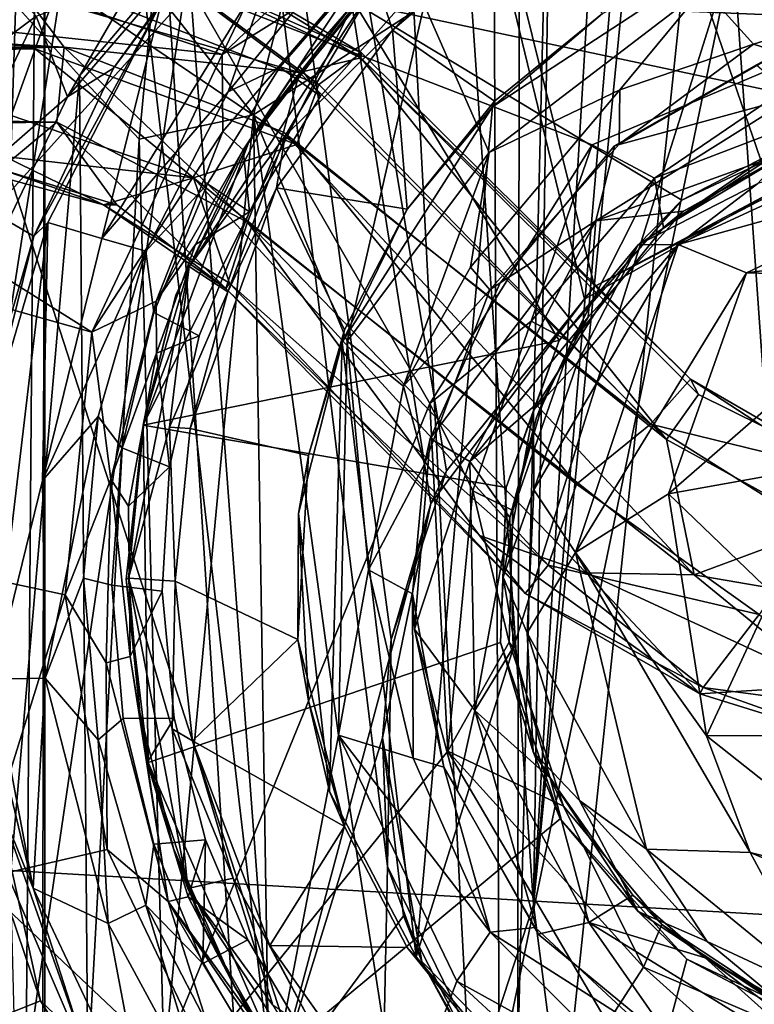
# Model space of a CAD drawing. Header units: millimetres. Extents: x -320 to 320, y -487 to 330.
# Tile 81 of 188: x -28 to -6, y -13 to 17. Entities that reach past the tile are written whole.
import ezdxf

# ---------------------------------------------------------------- set-up
doc = ezdxf.new("R2010")
doc.units = ezdxf.units.MM
doc.layers.add('Layer 01', color=7, linetype='Continuous', true_color=0x000000)

msp = doc.modelspace()

# ---------------------------------------------------------------- linework, layer by layer
at = {"layer": 'Layer 01'}
for points in [[(-11.093, 180.784, 339.183), (3.115, 193.926, 339.134), (-0.033, -10.322, 339.151)], [(-25.341, 193.342, 339.402), (-15.499, 91.25, 339.246), (-31.073, -8.514, 339.553), (-42.729, 192.817, 339.89)], [(-14.948, 188.702, 322.233), (-13.923, -33.21, 322.231), (-23.871, 156.84, 322.37)], [(-14.948, 188.702, 322.233), (-10.471, 108.348, 322.189), (-13.923, -33.21, 322.231)], [(-29.613, -212.219, 327.52), (-26.46, 186.654, 327.429), (-13.145, 186.984, 327.205), (-13.735, -188.885, 327.217)], [(-12.987, -9.681, 339.21), (-9.924, 186.98, 339.175), (-26.479, 186.662, 339.432)], [(-13.145, 186.984, 327.205), (-2.617, 111.663, 327.148), (-0.08, -210.667, 327.141), (-13.735, -188.885, 327.217)], [(-2.01, 173.097, 339.147), (-9.924, 186.98, 339.175), (-12.987, -9.681, 339.21)], [(-26.46, 186.654, 327.429), (-29.613, -212.219, 327.52), (-32.635, 158.664, 327.586)], [(-30.032, -61.657, 339.526), (-12.987, -9.681, 339.21), (-26.479, 186.662, 339.432), (-32.628, 161.449, 339.591)], [(-0.033, -10.322, 339.151), (-15.499, 91.25, 339.246), (-11.093, 180.784, 339.183)], [(-28.312, -16.423, 389.499), (-14.127, 80, 389.233), (-15.662, 178.677, 389.233), (-33.309, 178.038, 389.619)], [(0, -18.999, 389.146), (1.632, 178.654, 389.134), (-14.127, 80, 389.233)], [(-12.987, -9.681, 339.21), (-2.598, 112.412, 339.147), (-2.01, 173.097, 339.147)], [(-32.389, 145.209, 322.576), (-23.871, 156.84, 322.37), (-28.516, 11.908, 322.48)], [(-13.923, -33.21, 322.231), (-28.516, 11.908, 322.48), (-23.871, 156.84, 322.37)], [(-1.267, 109.573, 339.144), (-2.598, 112.412, 339.147), (-12.987, -9.681, 339.21)], [(0.065, -109.94, 339.147), (-1.267, 109.573, 339.144), (-12.987, -9.681, 339.21)], [(-0.963, 89.634, 322.136), (-13.923, -33.21, 322.231), (-10.471, 108.348, 322.189)], [(-0.033, -10.322, 339.151), (-31.073, -8.514, 339.553), (-15.499, 91.25, 339.246)], [(-0.06, -30.848, 322.151), (-13.923, -33.21, 322.231), (-0.963, 89.634, 322.136)], [(-28.312, -16.423, 389.499), (0, -18.999, 389.146), (-14.127, 80, 389.233)], [(-30.673, -101.99, 314.378), (-30.391, 73.994, 314.316), (-27.421, 73.997, 313.997), (-27.686, -101.986, 313.998)], [(-18.515, -65.979, 313.999), (-27.686, -101.986, 313.998), (-27.421, 73.997, 313.997)], [(-27.409, 73.999, 316.499), (-27.49, 42.549, 316.499), (-20.709, -15.234, 316.499)], [(28.166, 73.996, 313.998), (-5.025, 11.841, 314), (-11.176, 8.651, 313.999), (-27.421, 73.997, 313.997)], [(-15.571, 3.186, 313.999), (-27.421, 73.997, 313.997), (-11.176, 8.651, 313.999)], [(-18.515, -65.979, 313.999), (-27.421, 73.997, 313.997), (-17.319, -8.551, 313.999)], [(-27.421, 73.997, 313.997), (-17.208, -1.816, 313.999), (-17.319, -8.551, 313.999)], [(-17.208, -1.816, 313.999), (-27.421, 73.997, 313.997), (-15.571, 3.186, 313.999)], [(-16.037, 2.21, 316.495), (-11.472, 8.272, 316.496), (-27.409, 73.999, 316.499)], [(-27.409, 73.999, 316.499), (-20.709, -15.234, 316.499), (-16.037, 2.21, 316.495)], [(-11.472, 8.272, 316.496), (-5.923, 11.444, 316.495), (-27.409, 73.999, 316.499)], [(5.024, 11.841, 316.499), (27.62, 73.999, 316.498), (-27.409, 73.999, 316.499)], [(0, 12.5, 316.499), (5.024, 11.841, 316.499), (-27.409, 73.999, 316.499)], [(0, 12.5, 316.499), (-27.409, 73.999, 316.499), (-5.923, 11.444, 316.495)], [(-27.493, -102.001, 316.496), (-27.49, 42.549, 316.499), (-30.795, 33.988, 317.004)], [(-20.709, -15.234, 316.499), (-27.49, 42.549, 316.499), (-27.493, -102.001, 316.496)], [(-30.795, 33.988, 317.004), (-30.218, -101.965, 316.841), (-27.493, -102.001, 316.496)], [(-41.66, 22.026, 151.414), (-22.227, 15.526, 154.266), (-17.577, 25.242, 153.529), (-29.342, 27.384, 151.747)], [(-34.47, 4.876, 278), (-23.125, 17.441, 277.999), (-34.301, 26.477, 277.998)], [(-22.227, 15.526, 154.266), (-15.577, 21.885, 154.217), (-17.577, 25.242, 153.529)], [(-18.31, 17.07, 249.453), (-3.014, 13.823, 249.499), (3.561, 24.767, 249.468)], [(-22.227, 15.526, 154.266), (-41.66, 22.026, 151.414), (-42.642, 17.711, 151.765)], [(-17.932, 18.209, 153.909), (-15.577, 21.885, 154.217), (-22.227, 15.526, 154.266)], [(-26.813, 14.274, 99.859), (-21.366, 20.622, 96.181), (-25.451, 15.119, 96.192)], [(-21.366, 20.622, 96.181), (-26.813, 14.274, 99.859), (-24.779, 17.788, 100.312)], [(-25.451, 15.119, 96.192), (-21.366, 20.622, 96.181), (-24.021, 17.087, 95.039)], [(-13.383, 20.162, 113.453), (-17.173, 16.244, 92.587), (-17.633, 17.69, 148.643)], [(-13.611, 19.29, 92.522), (-17.173, 16.244, 92.587), (-13.383, 20.162, 113.453)], [(-13.611, 19.29, 92.522), (-10.944, 16.74, 84.499), (-14.142, 14.142, 84.499), (-17.173, 16.244, 92.587)], [(-24.348, 19.261, 293.517), (-24.421, 18.345, 295.921), (-18.115, 15.425, 294.982)], [(-24.412, 18.386, 291.121), (-24.348, 19.261, 293.517), (-18.088, 15.577, 292.216)], [(-18.088, 15.577, 292.216), (-24.348, 19.261, 293.517), (-18.115, 15.425, 294.982)], [(-33.04, 12.731, 104.468), (-29.81, 18.968, 104.425), (-27.747, 16.658, 102.61)], [(-20.612, 18.533, 94.339), (-25.795, 10.073, 94.381), (-24.021, 17.087, 95.039)], [(-22.048, 14.414, 95.446), (-25.795, 10.073, 94.381), (-20.612, 18.533, 94.339)], [(-18.626, 18.626, 95.446), (-22.048, 14.414, 95.446), (-20.612, 18.533, 94.339)], [(-22.048, 14.414, 95.446), (-18.626, 18.626, 95.446), (-17.908, 18.154, 111.499), (-20.51, 15.152, 111.499)], [(-14.204, 13.972, 64.589), (-7.063, 18.646, 64.509), (-16.468, -11.221, 64.512)], [(-7.063, 18.646, 64.509), (-13.904, -14.273, 64.529), (-16.468, -11.221, 64.512)], [(-10.944, 16.74, 65.499), (-7.063, 18.646, 64.509), (-14.204, 13.972, 64.589)], [(-13.904, -14.273, 64.529), (-7.063, 18.646, 64.509), (-4.434, -18.578, 64.499)], [(-7.063, 18.646, 64.509), (17.695, 7.31, 64.47), (14.305, -13.855, 64.516), (-4.434, -18.578, 64.499)], [(-7.063, 18.646, 64.509), (7.287, 18.574, 64.659), (17.695, 7.31, 64.47)], [(-86.957, 18.149, 297.001), (-90.627, 16.04, 297.5), (-26.91, 15.741, 297.551)], [(-86.957, 18.149, 297.001), (-26.91, 15.741, 297.551), (-57.18, 17.514, 297.202)], [(-26.458, 14.888, 269.387), (-29.253, -17.361, 274.215), (-29.408, 18.166, 274.469)], [(-26.458, 14.888, 269.387), (-29.408, 18.166, 274.469), (-24.267, 17.479, 267.272)], [(-24.421, 18.345, 295.921), (-28.153, 17.372, 297.307), (-19.933, 14.994, 296.819)], [(-27.06, 17.632, 289.835), (-24.412, 18.386, 291.121), (-19.353, 14.634, 290.28)], [(-24.421, 18.345, 295.921), (-19.933, 14.994, 296.819), (-18.115, 15.425, 294.982)], [(-24.412, 18.386, 291.121), (-18.088, 15.577, 292.216), (-19.353, 14.634, 290.28)], [(-22.227, 15.526, 154.266), (-22.21, 13.238, 154.059), (-17.932, 18.209, 153.909)], [(-22.21, 13.238, 154.059), (-21.607, 12.699, 152.939), (-17.932, 18.209, 153.909)], [(-17.636, 17.839, 152.808), (-17.932, 18.209, 153.909), (-21.607, 12.699, 152.939)], [(-19.304, 14.291, 111.501), (-20.51, 15.152, 111.499), (-17.908, 18.154, 111.499), (-16.592, 17.36, 111.501)], [(-21.607, 12.699, 152.939), (-19.932, 15.174, 152.734), (-17.636, 17.839, 152.808)], [(-19.304, 14.291, 111.501), (-16.592, 17.36, 111.501), (-17.636, 17.839, 152.808), (-19.932, 15.174, 152.734)], [(-0.173, 17.811, 263.968), (-6.467, 15.827, 263.286), (-7.942, 17.479, 264.494)], [(-5.686, 15.584, 261.896), (-6.467, 15.827, 263.286), (-0.173, 17.811, 263.968)], [(-27.06, 17.632, 289.835), (-27.773, 15.694, 289.451), (-89.416, 16.565, 289.539)], [(-57.18, 17.514, 297.202), (-26.91, 15.741, 297.551), (-28.153, 17.372, 297.307)], [(-50.498, 14.162, 150.958), (-26.087, 7.291, 154.275), (-42.642, 17.711, 151.765)], [(-22.227, 15.526, 154.266), (-42.642, 17.711, 151.765), (-26.087, 7.291, 154.275)], [(-27.773, 15.694, 289.451), (-27.06, 17.632, 289.835), (-20.009, 12.858, 289.502)], [(-27.747, 16.658, 102.61), (-24.779, 17.788, 100.312), (-26.813, 14.274, 99.859)], [(-27.06, 17.632, 289.835), (-19.353, 14.634, 290.28), (-20.009, 12.858, 289.502)], [(-24.267, 17.479, 267.272), (-20.25, 17.753, 265.09), (-21.294, 13.74, 265.004)], [(-23.207, 9.241, 148.916), (-20.756, 13.902, 174.62), (-17.633, 17.69, 148.643)], [(-23.207, 9.241, 148.916), (-17.633, 17.69, 148.643), (-20.354, 13.114, 114.285)], [(-21.294, 13.74, 265.004), (-20.25, 17.753, 265.09), (-16.237, 16.992, 264.47)], [(-17.633, 17.69, 148.643), (-20.756, 13.902, 174.62), (-18.31, 17.07, 249.453)], [(-20.354, 13.114, 114.285), (-17.633, 17.69, 148.643), (-17.173, 16.244, 92.587)], [(-25.092, -16.943, 277.998), (-16.064, 5.178, 277.999), (-23.125, 17.441, 277.999), (-34.47, 4.876, 278)], [(-28.153, 17.372, 297.307), (-26.91, 15.741, 297.551), (-19.933, 14.994, 296.819)], [(-24.687, 13.017, 267.106), (-26.458, 14.888, 269.387), (-24.267, 17.479, 267.272)], [(-21.294, 13.74, 265.004), (-24.687, 13.017, 267.106), (-24.267, 17.479, 267.272)], [(23.157, 16.987, 277.999), (-23.125, 17.441, 277.999), (-2.495, 16.547, 278)], [(-11.249, 12.849, 277.999), (-2.495, 16.547, 278), (-23.125, 17.441, 277.999)], [(-23.125, 17.441, 277.999), (-16.064, 5.178, 277.999), (-11.249, 12.849, 277.999)], [(-16.237, 16.992, 264.47), (-7.942, 17.479, 264.494), (-14.306, 12.619, 264.495)], [(-10.425, 14.478, 264.04), (-14.306, 12.619, 264.495), (-7.942, 17.479, 264.494)], [(-7.942, 17.479, 264.494), (-6.467, 15.827, 263.286), (-10.425, 14.478, 264.04)], [(-24.021, 17.087, 95.039), (-27.394, 10.546, 95.07), (-27.808, 10.14, 96.128)], [(-24.021, 17.087, 95.039), (-27.808, 10.14, 96.128), (-25.451, 15.119, 96.192)], [(-25.795, 10.073, 94.381), (-27.394, 10.546, 95.07), (-24.021, 17.087, 95.039)], [(-12.223, 7.044, 249.502), (-18.31, 17.07, 249.453), (-24.564, 4.54, 249.444)], [(-24.564, 4.54, 249.444), (-18.31, 17.07, 249.453), (-21.413, 12.986, 248.418)], [(-20.756, 13.902, 174.62), (-21.413, 12.986, 248.418), (-18.31, 17.07, 249.453)], [(-18.521, 7.024, 264.522), (-21.294, 13.74, 265.004), (-16.237, 16.992, 264.47)], [(-16.237, 16.992, 264.47), (-14.306, 12.619, 264.495), (-18.521, 7.024, 264.522)], [(-8.591, 11.207, 249.503), (-18.31, 17.07, 249.453), (-12.223, 7.044, 249.502)], [(-3.014, 13.823, 249.499), (-18.31, 17.07, 249.453), (-8.591, 11.207, 249.503)], [(-33.04, 12.731, 104.468), (-27.747, 16.658, 102.61), (-30.372, 11.169, 102.695)], [(-30.372, 11.169, 102.695), (-27.747, 16.658, 102.61), (-26.813, 14.274, 99.859)], [(-14.142, 14.142, 84.499), (-10.944, 16.74, 65.499), (-14.204, 13.972, 64.589)], [(-14.142, 14.142, 84.499), (-10.944, 16.74, 84.499), (-10.944, 16.74, 65.499)], [(-89.542, 14.608, 289.715), (-89.416, 16.565, 289.539), (-27.773, 15.694, 289.451)], [(-9.4, 11.859, 277.609), (-2.495, 16.547, 278), (-11.249, 12.849, 277.999)], [(-3.946, 13.943, 276.915), (-2.495, 16.547, 278), (-9.4, 11.859, 277.609)], [(-17.173, 16.244, 92.587), (-16.74, 10.944, 84.499), (-20.618, 11.576, 92.561)], [(-20.354, 13.114, 114.285), (-17.173, 16.244, 92.587), (-20.618, 11.576, 92.561)], [(-16.74, 10.944, 84.499), (-17.173, 16.244, 92.587), (-14.142, 14.142, 84.499)], [(-90.627, 16.04, 297.5), (-90.872, 14.658, 297.234), (-26.91, 15.741, 297.551)], [(-10.444, 12.868, 262.295), (-6.467, 15.827, 263.286), (-5.686, 15.584, 261.896)], [(-10.444, 12.868, 262.295), (-10.425, 14.478, 264.04), (-6.467, 15.827, 263.286)], [(-90.872, 14.658, 297.234), (-27.13, 13.517, 296.783), (-26.91, 15.741, 297.551)], [(-89.542, 14.608, 289.715), (-27.773, 15.694, 289.451), (-28.483, 13.711, 290.167)], [(-28.483, 13.711, 290.167), (-27.773, 15.694, 289.451), (-23.071, 11.866, 289.981)], [(-23.071, 11.866, 289.981), (-27.773, 15.694, 289.451), (-20.009, 12.858, 289.502)], [(-26.91, 15.741, 297.551), (-27.13, 13.517, 296.783), (-21.474, 10.551, 297.069)], [(-26.91, 15.741, 297.551), (-21.474, 10.551, 297.069), (-20.408, 13.217, 297.476)], [(-19.933, 14.994, 296.819), (-26.91, 15.741, 297.551), (-20.408, 13.217, 297.476)], [(-26.087, 7.291, 154.275), (-22.21, 13.238, 154.059), (-22.227, 15.526, 154.266)], [(-9.518, 4.569, 289.988), (-19.353, 14.634, 290.28), (-18.088, 15.577, 292.216), (-8.327, 5.9, 292.408)], [(-18.115, 15.425, 294.982), (-8.327, 5.9, 292.408), (-18.088, 15.577, 292.216)], [(-5.686, 15.584, 261.896), (-6.369, 15.221, 255.499), (-10.582, 12.814, 255.541), (-10.444, 12.868, 262.295)], [(-18.115, 15.425, 294.982), (-19.933, 14.994, 296.819), (-9.041, 4.114, 296.989)], [(-18.115, 15.425, 294.982), (-9.041, 4.114, 296.989), (-8.096, 5.443, 294.977)], [(-18.115, 15.425, 294.982), (-8.096, 5.443, 294.977), (-8.327, 5.9, 292.408)], [(-10.582, 12.814, 255.541), (-6.369, 15.221, 255.499), (-5.286, 14.26, 254.344)], [(-26.458, 14.888, 269.387), (-26.206, -14.659, 268.941), (-29.253, -17.361, 274.215)], [(-28.576, 10.581, 100.125), (-26.813, 14.274, 99.859), (-25.451, 15.119, 96.192), (-27.808, 10.14, 96.128)], [(-24.687, 13.017, 267.106), (-26.206, -14.659, 268.941), (-26.458, 14.888, 269.387)], [(-22.662, 11.691, 111.499), (-24.492, 9.696, 95.446), (-22.048, 14.414, 95.446), (-20.51, 15.152, 111.499)], [(-20.51, 15.152, 111.499), (-19.304, 14.291, 111.501), (-21.41, 10.859, 111.5), (-22.662, 11.691, 111.499)], [(-21.607, 12.699, 152.939), (-21.41, 10.859, 111.5), (-19.304, 14.291, 111.501), (-19.932, 15.174, 152.734)], [(-19.933, 14.994, 296.819), (-20.408, 13.217, 297.476), (-9.041, 4.114, 296.989)], [(-90.872, 14.658, 297.234), (-57.464, 13.194, 296.335), (-27.13, 13.517, 296.783)], [(-20.009, 12.858, 289.502), (-19.353, 14.634, 290.28), (-9.518, 4.569, 289.988)], [(-22.048, 14.414, 95.446), (-24.492, 9.696, 95.446), (-25.795, 10.073, 94.381)], [(-14.284, 8.545, 262.223), (-14.861, 9.22, 263.603), (-10.425, 14.478, 264.04), (-10.444, 12.868, 262.295)], [(-10.425, 14.478, 264.04), (-14.861, 9.22, 263.603), (-14.306, 12.619, 264.495)], [(-26.881, -0.494, 154.249), (-26.087, 7.291, 154.275), (-50.498, 14.162, 150.958), (-39.368, 2.172, 152.397)], [(-30.372, 11.169, 102.695), (-26.813, 14.274, 99.859), (-28.576, 10.581, 100.125)], [(-14.204, 13.972, 64.589), (-16.74, 10.944, 65.499), (-16.74, 10.944, 84.499), (-14.142, 14.142, 84.499)], [(-10.582, 12.814, 255.541), (-5.286, 14.26, 254.344), (-11.138, 10.593, 254.297)], [(-11.138, 10.593, 254.297), (-5.286, 14.26, 254.344), (-4.994, 12.811, 255.499)], [(-24.687, 13.017, 267.106), (-21.294, 13.74, 265.004), (-23.942, -14.408, 266.449)], [(-20.832, -15.408, 264.959), (-23.942, -14.408, 266.449), (-21.294, 13.74, 265.004)], [(-21.413, 12.986, 248.418), (-20.756, 13.902, 174.62), (-23.207, 9.241, 148.916), (-23.599, 8.388, 248.481)], [(-18.773, -4.651, 264.527), (-20.832, -15.408, 264.959), (-21.294, 13.74, 265.004)], [(-18.521, 7.024, 264.522), (-18.773, -4.651, 264.527), (-21.294, 13.74, 265.004)], [(-16.74, 10.944, 65.499), (-14.204, 13.972, 64.589), (-18.666, 7, 64.636)], [(-18.666, 7, 64.636), (-14.204, 13.972, 64.589), (-16.468, -11.221, 64.512)], [(-3.946, 13.943, 276.915), (-9.4, 11.859, 277.609), (-9.136, 10.394, 275.739)], [(-3.946, 13.943, 276.915), (-9.136, 10.394, 275.739), (-5.298, 12.686, 275.264)], [(-5.145, 12.997, 273.509), (-3.014, 13.823, 249.499), (-8.591, 11.207, 249.503)], [(-57.464, 13.194, 296.335), (-28.804, 12.127, 294.696), (-27.13, 13.517, 296.783)], [(-27.13, 13.517, 296.783), (-28.804, 12.127, 294.696), (-25.346, 11.07, 294.94)], [(-28.683, 12.497, 291.523), (-28.483, 13.711, 290.167), (-23.071, 11.866, 289.981)], [(-27.13, 13.517, 296.783), (-25.346, 11.07, 294.94), (-22.117, 8.583, 294.691)], [(-27.13, 13.517, 296.783), (-22.117, 8.583, 294.691), (-21.474, 10.551, 297.069)], [(-24.181, 8.213, 153.848), (-22.21, 13.238, 154.059), (-26.087, 7.291, 154.275)], [(-24.181, 8.213, 153.848), (-21.607, 12.699, 152.939), (-22.21, 13.238, 154.059)], [(-20.408, 13.217, 297.476), (-21.474, 10.551, 297.069), (-8.223, 0.1, 297.52)], [(-20.408, 13.217, 297.476), (-8.223, 0.1, 297.52), (-9.041, 4.114, 296.989)], [(-1.442, 13.238, 304.801), (-8.696, 9.894, 305.767), (0.518, 12.45, 306.237)], [(-8.696, 9.894, 305.767), (-1.442, 13.238, 304.801), (-6.337, 11.703, 304.306)], [(-23.942, -14.408, 266.449), (-26.206, -14.659, 268.941), (-24.687, 13.017, 267.106)], [(-24.564, 4.54, 249.444), (-21.413, 12.986, 248.418), (-23.599, 8.388, 248.481)], [(-23.207, 9.241, 148.916), (-20.354, 13.114, 114.285), (-22.057, 8.49, 92.957)], [(-23.071, 11.866, 289.981), (-20.009, 12.858, 289.502), (-11.716, 2.786, 289.5)], [(-20.354, 13.114, 114.285), (-20.618, 11.576, 92.561), (-22.057, 8.49, 92.957)], [(-20.009, 12.858, 289.502), (-9.518, 4.569, 289.988), (-11.716, 2.786, 289.5)], [(-13.056, 7.621, 277.596), (-11.249, 12.849, 277.999), (-16.064, 5.178, 277.999)], [(-10.582, 12.814, 255.541), (-13.982, 8.76, 255.499), (-14.284, 8.545, 262.223), (-10.444, 12.868, 262.295)], [(-13.056, 7.621, 277.596), (-9.4, 11.859, 277.609), (-11.249, 12.849, 277.999)], [(-9.884, 9.884, 273.509), (-5.145, 12.997, 273.509), (-8.591, 11.207, 249.503)], [(-5.145, 12.997, 273.509), (-9.884, 9.884, 273.509), (-6.337, 11.703, 304.306)], [(-24.181, 8.213, 153.848), (-23.019, 9.889, 152.916), (-21.607, 12.699, 152.939)], [(-21.607, 12.699, 152.939), (-23.019, 9.889, 152.916), (-21.41, 10.859, 111.5)], [(-14.306, 12.619, 264.495), (-16.85, 5.695, 264.029), (-18.521, 7.024, 264.522)], [(-14.306, 12.619, 264.495), (-14.861, 9.22, 263.603), (-16.85, 5.695, 264.029)], [(-11.138, 10.593, 254.297), (-13.982, 8.76, 255.499), (-10.582, 12.814, 255.541)], [(-11.138, 10.593, 254.297), (-4.994, 12.811, 255.499), (-8.539, 10.876, 255.431)], [(-5.298, 12.686, 275.264), (-9.136, 10.394, 275.739), (-8.539, 10.876, 255.431)], [(-5.298, 12.686, 275.264), (-8.539, 10.876, 255.431), (-4.994, 12.811, 255.499)], [(-29.091, 11.969, 293.248), (-28.683, 12.497, 291.523), (-25.742, 11.069, 292.372)], [(-28.683, 12.497, 291.523), (-23.071, 11.866, 289.981), (-25.742, 11.069, 292.372)], [(0.518, 12.45, 306.237), (-8.696, 9.894, 305.767), (-6.669, 9.05, 306.525)], [(-6.669, 9.05, 306.525), (2.856, 10.282, 306.576), (0.518, 12.45, 306.237)], [(-25.742, 11.069, 292.372), (-28.804, 12.127, 294.696), (-29.091, 11.969, 293.248)], [(-25.742, 11.069, 292.372), (-25.346, 11.07, 294.94), (-28.804, 12.127, 294.696)], [(-13.923, -33.21, 322.231), (-29.699, -151.753, 322.496), (-28.516, 11.908, 322.48)], [(-25.742, 11.069, 292.372), (-23.071, 11.866, 289.981), (-22.008, 8.748, 291.929)], [(-24.492, 9.696, 95.446), (-22.662, 11.691, 111.499), (-24.252, 7.88, 111.499)], [(-22.912, 7.186, 111.501), (-24.252, 7.88, 111.499), (-22.662, 11.691, 111.499), (-21.41, 10.859, 111.5)], [(-23.071, 11.866, 289.981), (-11.716, 2.786, 289.5), (-12.556, 0.385, 290.695)], [(-22.008, 8.748, 291.929), (-23.071, 11.866, 289.981), (-12.556, 0.385, 290.695)], [(-9.4, 11.859, 277.609), (-13.056, 7.621, 277.596), (-11.866, 6.989, 275.834)], [(-9.4, 11.859, 277.609), (-11.866, 6.989, 275.834), (-9.136, 10.394, 275.739)], [(-5.923, 11.444, 316.495), (-11.176, 8.651, 313.999), (-5.025, 11.841, 314)], [(-9.884, 9.884, 273.509), (-8.696, 9.894, 305.767), (-6.337, 11.703, 304.306)], [(-23.177, 4.44, 92.376), (-20.618, 11.576, 92.561), (-18.596, 7.362, 84.499), (-19.666, 3.639, 84.499)], [(-20.618, 11.576, 92.561), (-23.177, 4.44, 92.376), (-22.057, 8.49, 92.957)], [(-16.74, 10.944, 84.499), (-18.596, 7.362, 84.499), (-20.618, 11.576, 92.561)], [(-5.923, 11.444, 316.495), (-11.472, 8.272, 316.496), (-11.176, 8.651, 313.999)], [(-12.223, 7.044, 249.502), (-9.884, 9.884, 273.509), (-8.591, 11.207, 249.503)], [(-25.346, 11.07, 294.94), (-25.742, 11.069, 292.372), (-22.117, 8.583, 294.691)], [(-22.117, 8.583, 294.691), (-25.742, 11.069, 292.372), (-22.008, 8.748, 291.929)], [(-22.912, 7.186, 111.501), (-21.41, 10.859, 111.5), (-23.019, 9.889, 152.916), (-24.173, 6.671, 152.876)], [(-18.596, 7.362, 84.499), (-16.74, 10.944, 65.499), (-18.666, 7, 64.636)], [(-18.596, 7.362, 84.499), (-16.74, 10.944, 84.499), (-16.74, 10.944, 65.499)], [(-11.366, 7.738, 255.499), (-8.539, 10.876, 255.431), (-9.136, 10.394, 275.739), (-11.866, 6.989, 275.834)], [(-11.138, 10.593, 254.297), (-8.539, 10.876, 255.431), (-11.366, 7.738, 255.499)], [(-29.479, 4.395, 98.232), (-28.576, 10.581, 100.125), (-27.808, 10.14, 96.128)], [(-27.394, 10.546, 95.07), (-29.011, -2.995, 94.949), (-29.425, 3.634, 96.073)], [(-27.394, 10.546, 95.07), (-29.425, 3.634, 96.073), (-27.808, 10.14, 96.128)], [(-27.558, 2.897, 94.347), (-29.011, -2.995, 94.949), (-27.394, 10.546, 95.07)], [(-27.394, 10.546, 95.07), (-25.795, 10.073, 94.381), (-27.558, 2.897, 94.347)], [(-21.474, 10.551, 297.069), (-22.117, 8.583, 294.691), (-14.589, 1.261, 295.116)], [(-21.474, 10.551, 297.069), (-14.589, 1.261, 295.116), (-11.423, 0.155, 296.756)], [(-21.474, 10.551, 297.069), (-11.423, 0.155, 296.756), (-8.223, 0.1, 297.52)], [(-16.054, 4.14, 255.446), (-13.982, 8.76, 255.499), (-11.138, 10.593, 254.297)], [(-16.054, 4.14, 255.446), (-11.138, 10.593, 254.297), (-14.874, 3.457, 254.355)], [(-14.874, 3.457, 254.355), (-11.138, 10.593, 254.297), (-11.366, 7.738, 255.499)], [(-1.605, 8.915, 305.459), (2.856, 10.282, 306.576), (-6.669, 9.05, 306.525)], [(-29.425, 3.634, 96.073), (-29.479, 4.395, 98.232), (-27.808, 10.14, 96.128)], [(-24.492, 9.696, 95.446), (-27.558, 2.897, 94.347), (-25.795, 10.073, 94.381)], [(-24.492, 9.696, 95.446), (-25.902, 4.793, 95.446), (-27.558, 2.897, 94.347)], [(-25.902, 4.793, 95.446), (-24.492, 9.696, 95.446), (-24.252, 7.88, 111.499), (-25.206, 3.862, 111.499)], [(-24.173, 6.671, 152.876), (-23.019, 9.889, 152.916), (-24.181, 8.213, 153.848)], [(-9.884, 9.884, 273.509), (-12.223, 7.044, 249.502), (-12.988, 4.969, 276.889)], [(-9.884, 9.884, 273.509), (-12.988, 4.969, 276.889), (-11.684, 6.395, 304.211)], [(-12.979, 2.62, 305.242), (-11.748, 0.76, 306.642), (-8.696, 9.894, 305.767)], [(-12.979, 2.62, 305.242), (-8.696, 9.894, 305.767), (-11.684, 6.395, 304.211)], [(-6.669, 9.05, 306.525), (-8.696, 9.894, 305.767), (-11.748, 0.76, 306.642)], [(-11.684, 6.395, 304.211), (-8.696, 9.894, 305.767), (-9.884, 9.884, 273.509)], [(-25.001, 0, 149.777), (-24.54, 4.69, 175.175), (-23.207, 9.241, 148.916)], [(-25.001, 0, 149.777), (-23.207, 9.241, 148.916), (-23.788, 4.472, 114.717)], [(-23.207, 9.241, 148.916), (-24.54, 4.69, 175.175), (-23.599, 8.388, 248.481)], [(-23.788, 4.472, 114.717), (-23.207, 9.241, 148.916), (-22.057, 8.49, 92.957)], [(-14.861, 9.22, 263.603), (-14.284, 8.545, 262.223), (-16.85, 5.695, 264.029)], [(-6.669, 9.05, 306.525), (-11.748, 0.76, 306.642), (-8.983, 2.5, 305.688)], [(-8.983, 2.5, 305.688), (-1.605, 8.915, 305.459), (-6.669, 9.05, 306.525)], [(-14.284, 8.545, 262.223), (-13.982, 8.76, 255.499), (-16.054, 4.14, 255.446), (-16.225, 3.382, 262.383)], [(-1.605, 8.915, 305.459), (-8.983, 2.5, 305.688), (-4.796, 3.255, 305.498)], [(-23.788, 4.472, 114.717), (-22.057, 8.49, 92.957), (-23.177, 4.44, 92.376)], [(-13.239, -0.454, 293.25), (-22.117, 8.583, 294.691), (-22.008, 8.748, 291.929)], [(-13.239, -0.454, 293.25), (-14.589, 1.261, 295.116), (-22.117, 8.583, 294.691)], [(-22.008, 8.748, 291.929), (-12.556, 0.385, 290.695), (-13.239, -0.454, 293.25)], [(-16.225, 3.382, 262.383), (-16.85, 5.695, 264.029), (-14.284, 8.545, 262.223)], [(-11.472, 8.272, 316.496), (-15.571, 3.186, 313.999), (-11.176, 8.651, 313.999)], [(-26.087, 7.291, 154.275), (-25.525, 2.934, 154.063), (-24.181, 8.213, 153.848)], [(-24.181, 8.213, 153.848), (-25.525, 2.934, 154.063), (-24.173, 6.671, 152.876)], [(-24.54, 4.69, 175.175), (-24.564, 4.54, 249.444), (-23.599, 8.388, 248.481)], [(-11.472, 8.272, 316.496), (-16.037, 2.21, 316.495), (-15.571, 3.186, 313.999)], [(-23.784, 3.303, 111.5), (-25.206, 3.862, 111.499), (-24.252, 7.88, 111.499), (-22.912, 7.186, 111.501)], [(-13.056, 7.621, 277.596), (-16.064, 5.178, 277.999), (-14.788, 2.59, 277.499)], [(-14.874, 3.457, 254.355), (-11.366, 7.738, 255.499), (-12.661, 5.364, 255.499)], [(-13.602, 2.004, 275.632), (-11.866, 6.989, 275.834), (-13.056, 7.621, 277.596), (-14.788, 2.59, 277.499)], [(-12.661, 5.364, 255.499), (-11.366, 7.738, 255.499), (-11.866, 6.989, 275.834), (-12.899, 4.764, 274.999)], [(-19.666, 3.639, 84.499), (-18.596, 7.362, 84.499), (-18.666, 7, 64.636)], [(-26.881, -0.494, 154.249), (-25.525, 2.934, 154.063), (-26.087, 7.291, 154.275)], [(-12.223, 7.044, 249.502), (-24.564, 4.54, 249.444), (-13.8, 2.69, 249.5)], [(-23.784, 3.303, 111.5), (-22.912, 7.186, 111.501), (-24.173, 6.671, 152.876)], [(-18.773, -4.651, 264.527), (-18.521, 7.024, 264.522), (-17.885, 0.249, 264.161)], [(-18.521, 7.024, 264.522), (-16.85, 5.695, 264.029), (-17.885, 0.249, 264.161)], [(-12.988, 4.969, 276.889), (-12.223, 7.044, 249.502), (-13.8, 2.69, 249.5)], [(-19.666, 3.639, 84.499), (-18.666, 7, 64.636), (-19.96, 1.92, 65.615)], [(-19.038, -6.323, 64.679), (-19.96, 1.92, 65.615), (-18.666, 7, 64.636)], [(-19.038, -6.323, 64.679), (-18.666, 7, 64.636), (-16.468, -11.221, 64.512)], [(-11.866, 6.989, 275.834), (-13.602, 2.004, 275.632), (-12.899, 4.764, 274.999)], [(-25, 2.132, 153.081), (-24.173, 6.671, 152.876), (-25.525, 2.934, 154.063)], [(-24.173, 6.671, 152.876), (-25, 2.132, 153.081), (-23.784, 3.303, 111.5)], [(-12.988, 4.969, 276.889), (-12.979, 2.62, 305.242), (-11.684, 6.395, 304.211)], [(-9.518, 4.569, 289.988), (-8.327, 5.9, 292.408), (-4.342, 3.302, 292.001)], [(-4.294, 3.566, 294.644), (-8.327, 5.9, 292.408), (-8.096, 5.443, 294.977)], [(-4.342, 3.302, 292.001), (-8.327, 5.9, 292.408), (-4.294, 3.566, 294.644)], [(-16.225, 3.382, 262.383), (-17.885, 0.249, 264.161), (-16.85, 5.695, 264.029)], [(-14.874, 3.457, 254.355), (-12.661, 5.364, 255.499), (-13.692, 1.794, 255.531)], [(-12.899, 4.764, 274.999), (-13.692, 1.794, 255.531), (-12.661, 5.364, 255.499)], [(-4.357, 1.534, 297.107), (-4.294, 3.566, 294.644), (-8.096, 5.443, 294.977), (-9.041, 4.114, 296.989)], [(-25.092, -16.943, 277.998), (-15.527, -5.124, 277.975), (-16.064, 5.178, 277.999)], [(-15.527, -5.124, 277.975), (-14.788, 2.59, 277.499), (-16.064, 5.178, 277.999)], [(-12.988, 4.969, 276.889), (-13.8, 2.69, 249.5), (-13.885, 0.034, 277.489)], [(-12.979, 2.62, 305.242), (-12.988, 4.969, 276.889), (-13.885, 0.034, 277.489)], [(-34.474, -29.344, 277.996), (-25.092, -16.943, 277.998), (-34.47, 4.876, 278)], [(-25.902, 4.793, 95.446), (-27.478, -2.96, 94.386), (-27.558, 2.897, 94.347)], [(-25.902, 4.793, 95.446), (-26.341, 0, 95.446), (-27.478, -2.96, 94.386)], [(-26.341, 0, 95.446), (-25.902, 4.793, 95.446), (-25.206, 3.862, 111.499), (-25.499, -0.203, 111.499)], [(-25.001, 0, 149.777), (-25.069, -0.03, 248.287), (-24.54, 4.69, 175.175)], [(-25.069, -0.03, 248.287), (-24.564, 4.54, 249.444), (-24.54, 4.69, 175.175)], [(-12.899, 4.764, 274.999), (-13.602, 2.004, 275.632), (-13.692, 1.794, 255.531)], [(-25.069, -0.03, 248.287), (-24.418, -5.466, 249.451), (-24.564, 4.54, 249.444)], [(-25.001, 0, 149.777), (-23.788, 4.472, 114.717), (-23.618, -0.088, 92.557)], [(-13.8, 2.69, 249.5), (-24.564, 4.54, 249.444), (-24.418, -5.466, 249.451), (-13.964, -1.903, 249.502)], [(-23.177, 4.44, 92.376), (-23.618, -0.088, 92.557), (-23.788, 4.472, 114.717)], [(-19.978, -1.82, 84.448), (-23.618, -0.088, 92.557), (-23.177, 4.44, 92.376), (-19.666, 3.639, 84.499)], [(-4.52, 1.425, 289.878), (-6.29, -1.074, 289.533), (-11.716, 2.786, 289.5), (-9.518, 4.569, 289.988)], [(-9.518, 4.569, 289.988), (-4.342, 3.302, 292.001), (-4.52, 1.425, 289.878)], [(-16.225, 3.382, 262.383), (-16.054, 4.14, 255.446), (-16.52, -1.51, 255.5), (-16.579, -0.46, 262.369)], [(-16.52, -1.51, 255.5), (-16.054, 4.14, 255.446), (-14.874, 3.457, 254.355)], [(-9.041, 4.114, 296.989), (-8.223, 0.1, 297.52), (-4.357, 1.534, 297.107)], [(-24.003, -0.384, 111.499), (-25.499, -0.203, 111.499), (-25.206, 3.862, 111.499), (-23.784, 3.303, 111.5)], [(-19.666, 3.639, 84.499), (-19.96, 1.92, 65.615), (-19.978, -1.82, 84.448)], [(-24.003, -0.384, 111.499), (-23.784, 3.303, 111.5), (-25, 2.132, 153.081), (-24.952, -2.32, 153.018)], [(-16.225, 3.382, 262.383), (-16.579, -0.46, 262.369), (-17.885, 0.249, 264.161)], [(-16.52, -1.51, 255.5), (-14.874, 3.457, 254.355), (-14.732, -3.925, 254.265)], [(-14.732, -3.925, 254.265), (-14.874, 3.457, 254.355), (-13.692, 1.794, 255.531)], [(-8.983, 2.5, 305.688), (-5.899, -0.46, 305.497), (-4.796, 3.255, 305.498)], [(-25.671, -2.509, 154.077), (-25.525, 2.934, 154.063), (-26.881, -0.494, 154.249)], [(-25.525, 2.934, 154.063), (-25.671, -2.509, 154.077), (-24.952, -2.32, 153.018)], [(-25.525, 2.934, 154.063), (-24.952, -2.32, 153.018), (-25, 2.132, 153.081)], [(-16.037, 2.21, 316.495), (-17.208, -1.816, 313.999), (-15.571, 3.186, 313.999)], [(-29.011, -2.995, 94.949), (-27.558, 2.897, 94.347), (-27.478, -2.96, 94.386)], [(-13.8, 2.69, 249.5), (-13.964, -1.903, 249.502), (-13.885, 0.034, 277.489)], [(-12.556, 0.385, 290.695), (-11.716, 2.786, 289.5), (-6.29, -1.074, 289.533)], [(-14.788, 2.59, 277.499), (-15.527, -5.124, 277.975), (-13.709, -1.896, 276.302)], [(-14.788, 2.59, 277.499), (-13.709, -1.896, 276.302), (-13.602, 2.004, 275.632)], [(-13.885, 0.034, 277.489), (-13.179, -1.618, 305.315), (-12.979, 2.62, 305.242)], [(-11.748, 0.76, 306.642), (-12.979, 2.62, 305.242), (-13.179, -1.618, 305.315)], [(-7.856, -4.672, 305.492), (-8.983, 2.5, 305.688), (-11.748, 0.76, 306.642)], [(-7.856, -4.672, 305.492), (-5.899, -0.46, 305.497), (-8.983, 2.5, 305.688)], [(-29.525, -8.942, 153.511), (-26.881, -0.494, 154.249), (-39.368, 2.172, 152.397)], [(-20.709, -15.234, 316.499), (-17.473, -4.732, 316.437), (-16.037, 2.21, 316.495)], [(-16.037, 2.21, 316.495), (-17.473, -4.732, 316.437), (-17.208, -1.816, 313.999)], [(-19.978, -1.82, 84.448), (-19.96, 1.92, 65.615), (-19.666, -3.639, 65.499)], [(-19.666, -3.639, 65.499), (-19.96, 1.92, 65.615), (-19.038, -6.323, 64.679)], [(-14.732, -3.925, 254.265), (-13.692, 1.794, 255.531), (-13.596, -2.055, 255.499)], [(-13.692, 1.794, 255.531), (-13.602, 2.004, 275.632), (-13.709, -1.896, 276.302), (-13.596, -2.055, 255.499)], [(-4.357, 1.534, 297.107), (-8.223, 0.1, 297.52), (2.881, -1.805, 297.5)], [(-14.589, 1.261, 295.116), (-13.239, -0.454, 293.25), (-8.05, -3.424, 294.817)], [(-11.423, 0.155, 296.756), (-14.589, 1.261, 295.116), (-8.05, -3.424, 294.817)], [(-9.64, -8.033, 306.076), (-11.748, 0.76, 306.642), (-13.179, -1.618, 305.315)], [(-6.559, -8.128, 306.568), (-11.748, 0.76, 306.642), (-9.64, -8.033, 306.076)], [(-7.856, -4.672, 305.492), (-11.748, 0.76, 306.642), (-6.559, -8.128, 306.568)], [(-13.239, -0.454, 293.25), (-12.556, 0.385, 290.695), (-7.953, -3.242, 291.727)], [(-12.556, 0.385, 290.695), (-6.29, -1.074, 289.533), (-7.953, -3.242, 291.727)], [(-17.885, 0.249, 264.161), (-16.558, -5.335, 263.555), (-18.773, -4.651, 264.527)], [(-16.579, -0.46, 262.369), (-16.558, -5.335, 263.555), (-17.885, 0.249, 264.161)], [(-12.997, -5.145, 273.509), (-13.885, 0.034, 277.489), (-13.964, -1.903, 249.502)], [(-13.179, -1.618, 305.315), (-13.885, 0.034, 277.489), (-12.997, -5.145, 273.509)], [(-11.423, 0.155, 296.756), (-8.05, -3.424, 294.817), (-4.204, -3.185, 296.774)], [(-8.223, 0.1, 297.52), (-11.423, 0.155, 296.756), (-4.204, -3.185, 296.774)], [(-8.223, 0.1, 297.52), (-4.204, -3.185, 296.774), (2.881, -1.805, 297.5)], [(-26.341, 0, 95.446), (-25.902, -4.793, 95.446), (-27.478, -2.96, 94.386)], [(-25.902, -4.793, 95.446), (-26.341, 0, 95.446), (-25.499, -0.203, 111.499), (-25.158, -4.161, 111.499)], [(-25.499, -0.203, 111.499), (-24.003, -0.384, 111.499), (-23.648, -4.152, 111.5), (-25.158, -4.161, 111.499)], [(-24.668, -3.974, 174.49), (-25.069, -0.03, 248.287), (-25.001, 0, 149.777)], [(-24.668, -3.974, 174.49), (-24.418, -5.466, 249.451), (-25.069, -0.03, 248.287)], [(-23.667, -8.016, 174.767), (-24.668, -3.974, 174.49), (-25.001, 0, 149.777), (-23.245, -9.202, 149.499)], [(-25.001, 0, 149.777), (-23.618, -0.088, 92.557), (-23.709, -4.467, 111.361)], [(-23.245, -9.202, 149.499), (-25.001, 0, 149.777), (-23.709, -4.467, 111.361)], [(-23.709, -4.467, 111.361), (-23.618, -0.088, 92.557), (-23.109, -4.824, 92.496)], [(-19.978, -1.82, 84.448), (-23.109, -4.824, 92.496), (-23.618, -0.088, 92.557)], [(-26.881, -0.494, 154.249), (-29.525, -8.942, 153.511), (-25.639, -8.041, 154.215)], [(-26.881, -0.494, 154.249), (-25.639, -8.041, 154.215), (-25.671, -2.509, 154.077)], [(-23.648, -4.152, 111.5), (-24.003, -0.384, 111.499), (-24.952, -2.32, 153.018), (-24.453, -5.465, 152.756)], [(-16.579, -0.46, 262.369), (-15.654, -5.601, 262.258), (-16.558, -5.335, 263.555)], [(-16.52, -1.51, 255.5), (-15.654, -5.601, 262.258), (-16.579, -0.46, 262.369)], [(-13.239, -0.454, 293.25), (-7.953, -3.242, 291.727), (-8.05, -3.424, 294.817)], [(-7.856, -4.672, 305.492), (-3.701, -4.668, 305.496), (-5.899, -0.46, 305.497)], [(-7.953, -3.242, 291.727), (-6.29, -1.074, 289.533), (-3.071, -3.891, 290.626)], [(-15.255, -6.287, 255.499), (-15.654, -5.601, 262.258), (-16.52, -1.51, 255.5)], [(-15.255, -6.287, 255.499), (-16.52, -1.51, 255.5), (-14.732, -3.925, 254.265)], [(-13.179, -1.618, 305.315), (-11.624, -6.586, 304.285), (-9.64, -8.033, 306.076)], [(-13.179, -1.618, 305.315), (-12.997, -5.145, 273.509), (-11.624, -6.586, 304.285)], [(-12.2, -7.137, 249.5), (-13.964, -1.903, 249.502), (-24.418, -5.466, 249.451), (-20.623, -14.127, 249.418)], [(-19.978, -1.82, 84.448), (-18.596, -7.362, 84.499), (-23.109, -4.824, 92.496)], [(-18.596, -7.362, 84.499), (-19.978, -1.82, 84.448), (-19.666, -3.639, 65.499)], [(-17.319, -8.551, 313.999), (-17.208, -1.816, 313.999), (-17.473, -4.732, 316.437)], [(-15.527, -5.124, 277.975), (-12.102, -6.762, 276.286), (-13.709, -1.896, 276.302)], [(-12.997, -5.145, 273.509), (-13.964, -1.903, 249.502), (-12.2, -7.137, 249.5)], [(-12.492, -5.929, 255.437), (-13.596, -2.055, 255.499), (-13.709, -1.896, 276.302), (-12.102, -6.762, 276.286)], [(-27.83, -9.188, 95.058), (-28.977, -6.361, 96.625), (-29.522, -2.163, 96.167)], [(-29.011, -2.995, 94.949), (-27.83, -9.188, 95.058), (-29.522, -2.163, 96.167)], [(-24.952, -2.32, 153.018), (-25.671, -2.509, 154.077), (-23.826, -9.589, 153.813)], [(-24.453, -5.465, 152.756), (-24.952, -2.32, 153.018), (-23.826, -9.589, 153.813)], [(-14.732, -3.925, 254.265), (-13.596, -2.055, 255.499), (-12.492, -5.929, 255.437)], [(-25.671, -2.509, 154.077), (-25.639, -8.041, 154.215), (-23.826, -9.589, 153.813)], [(-27.83, -9.188, 95.058), (-29.011, -2.995, 94.949), (-27.478, -2.96, 94.386)], [(-27.83, -9.188, 95.058), (-27.478, -2.96, 94.386), (-25.604, -10.237, 94.412)], [(-25.604, -10.237, 94.412), (-27.478, -2.96, 94.386), (-25.902, -4.793, 95.446)], [(-0.433, -4.607, 295.6), (-4.204, -3.185, 296.774), (-8.05, -3.424, 294.817), (-3.053, -4.982, 293.528)], [(-8.05, -3.424, 294.817), (-7.953, -3.242, 291.727), (-3.053, -4.982, 293.528)], [(-3.071, -3.891, 290.626), (-3.053, -4.982, 293.528), (-7.953, -3.242, 291.727)], [(-18.596, -7.362, 84.499), (-19.666, -3.639, 65.499), (-19.038, -6.323, 64.679)], [(-24.668, -3.974, 174.49), (-23.667, -8.016, 174.767), (-24.418, -5.466, 249.451)], [(-12.851, -10.548, 255.513), (-15.255, -6.287, 255.499), (-14.732, -3.925, 254.265)], [(-12.851, -10.548, 255.513), (-14.732, -3.925, 254.265), (-11.351, -10.203, 254.358)], [(-11.351, -10.203, 254.358), (-14.732, -3.925, 254.265), (-12.492, -5.929, 255.437)], [(-24.492, -9.696, 95.446), (-25.902, -4.793, 95.446), (-25.158, -4.161, 111.499), (-24.252, -7.88, 111.499)], [(-25.158, -4.161, 111.499), (-23.648, -4.152, 111.5), (-22.722, -7.756, 111.5), (-24.252, -7.88, 111.499)], [(-22.722, -7.756, 111.5), (-23.648, -4.152, 111.5), (-24.453, -5.465, 152.756), (-23.235, -9.445, 152.725)], [(-23.109, -4.824, 92.496), (-21.895, -8.894, 92.9), (-23.709, -4.467, 111.361)], [(-23.709, -4.467, 111.361), (-21.895, -8.894, 92.9), (-23.245, -9.202, 149.499)], [(-20.832, -15.408, 264.959), (-18.773, -4.651, 264.527), (-16.955, -16.386, 264.475)], [(-18.773, -4.651, 264.527), (-15.261, -11.951, 264.502), (-16.955, -16.386, 264.475)], [(-18.773, -4.651, 264.527), (-16.558, -5.335, 263.555), (-14.274, -10.491, 263.929)], [(-14.274, -10.491, 263.929), (-15.261, -11.951, 264.502), (-18.773, -4.651, 264.527)], [(-7.856, -4.672, 305.492), (-2.034, -9.28, 305.602), (-3.701, -4.668, 305.496)], [(-25.604, -10.237, 94.412), (-25.902, -4.793, 95.446), (-24.492, -9.696, 95.446)], [(-21.895, -8.894, 92.9), (-23.109, -4.824, 92.496), (-20.814, -10.893, 92.186)], [(-18.596, -7.362, 84.499), (-20.814, -10.893, 92.186), (-23.109, -4.824, 92.496)], [(-17.473, -4.732, 316.437), (-20.709, -15.234, 316.499), (-16.845, -10.011, 316.494)], [(-16.303, -11.36, 315.249), (-17.473, -4.732, 316.437), (-16.845, -10.011, 316.494)], [(-17.473, -4.732, 316.437), (-16.303, -11.36, 315.249), (-17.319, -8.551, 313.999)], [(-6.559, -8.128, 306.568), (-2.034, -9.28, 305.602), (-7.856, -4.672, 305.492)], [(-25.092, -16.943, 277.998), (-10.791, -13.181, 278), (-15.527, -5.124, 277.975)], [(-15.527, -5.124, 277.975), (-9.729, -11.532, 277.559), (-12.102, -6.762, 276.286)], [(-9.729, -11.532, 277.559), (-15.527, -5.124, 277.975), (-10.791, -13.181, 278)], [(-9.884, -9.884, 273.509), (-12.997, -5.145, 273.509), (-12.2, -7.137, 249.5)], [(-9.884, -9.884, 273.509), (-11.624, -6.586, 304.285), (-12.997, -5.145, 273.509)], [(-23.826, -9.589, 153.813), (-23.235, -9.445, 152.725), (-24.453, -5.465, 152.756)], [(-22.821, -10.276, 248.458), (-24.418, -5.466, 249.451), (-23.667, -8.016, 174.767)], [(-20.623, -14.127, 249.418), (-24.418, -5.466, 249.451), (-22.821, -10.276, 248.458)], [(-15.654, -5.601, 262.258), (-14.274, -10.491, 263.929), (-16.558, -5.335, 263.555)], [(-15.654, -5.601, 262.258), (-15.255, -6.287, 255.499), (-12.851, -10.548, 255.513), (-12.935, -10.354, 262.362)], [(-15.654, -5.601, 262.258), (-12.935, -10.354, 262.362), (-14.274, -10.491, 263.929)], [(-11.351, -10.203, 254.358), (-12.492, -5.929, 255.437), (-10.038, -9.397, 255.499)], [(-10.038, -9.397, 255.499), (-12.492, -5.929, 255.437), (-12.102, -6.762, 276.286), (-9.185, -10.27, 275.874)], [(-29.678, -13.352, 102.81), (-31.717, -6.558, 102.621), (-29.758, -6.211, 99.886), (-27.617, -12.534, 99.725)], [(-27.617, -12.534, 99.725), (-29.758, -6.211, 99.886), (-28.977, -6.361, 96.625)], [(-27.83, -9.188, 95.058), (-26.379, -13.701, 96.338), (-28.977, -6.361, 96.625)], [(-26.379, -13.701, 96.338), (-27.617, -12.534, 99.725), (-28.977, -6.361, 96.625)], [(-19.038, -6.323, 64.679), (-16.468, -11.221, 64.512), (-16.74, -10.944, 84.499), (-18.596, -7.362, 84.499)], [(-7.833, -10.774, 304.322), (-9.64, -8.033, 306.076), (-11.624, -6.586, 304.285)], [(-9.884, -9.884, 273.509), (-7.833, -10.774, 304.322), (-11.624, -6.586, 304.285)], [(-12.102, -6.762, 276.286), (-9.729, -11.532, 277.559), (-9.185, -10.27, 275.874)], [(-8.442, -11.298, 249.502), (-12.2, -7.137, 249.5), (-20.623, -14.127, 249.418), (-11.148, -21.376, 249.499)], [(-12.2, -7.137, 249.5), (-8.442, -11.298, 249.502), (-9.884, -9.884, 273.509)], [(-18.596, -7.362, 84.499), (-16.74, -10.944, 84.499), (-20.814, -10.893, 92.186)], [(-24.252, -7.88, 111.499), (-22.799, -11.421, 111.499), (-24.492, -9.696, 95.446)], [(-22.799, -11.421, 111.499), (-24.252, -7.88, 111.499), (-22.722, -7.756, 111.5)], [(-21.46, -10.723, 111.5), (-22.722, -7.756, 111.5), (-23.235, -9.445, 152.725)], [(-22.722, -7.756, 111.5), (-21.46, -10.723, 111.5), (-22.799, -11.421, 111.499)], [(-21.665, -16.366, 154.261), (-25.639, -8.041, 154.215), (-29.525, -8.942, 153.511)], [(-23.826, -9.589, 153.813), (-25.639, -8.041, 154.215), (-21.665, -16.366, 154.261)], [(-23.667, -8.016, 174.767), (-21.857, -12.104, 175.37), (-22.821, -10.276, 248.458)], [(-21.857, -12.104, 175.37), (-23.667, -8.016, 174.767), (-23.245, -9.202, 149.499)], [(-6.559, -8.128, 306.568), (-9.64, -8.033, 306.076), (-4.222, -12.458, 305.712)], [(-9.64, -8.033, 306.076), (-7.833, -10.774, 304.322), (-4.222, -12.458, 305.712)], [(-4.222, -12.458, 305.712), (1.247, -11.421, 306.488), (-6.559, -8.128, 306.568)], [(-2.034, -9.28, 305.602), (-6.559, -8.128, 306.568), (1.247, -11.421, 306.488)], [(-15.499, -114.25, 339.246), (-35.197, -228.708, 339.639), (-31.073, -8.514, 339.553)], [(-31.073, -8.514, 339.553), (-0.033, -10.322, 339.151), (-15.499, -114.25, 339.246)], [(-13.613, -16.137, 313.998), (-18.515, -65.979, 313.999), (-17.319, -8.551, 313.999)], [(-13.613, -16.137, 313.998), (-17.319, -8.551, 313.999), (-16.303, -11.36, 315.249)], [(-29.525, -8.942, 153.511), (-34.402, -31.926, 151.358), (-21.665, -16.366, 154.261)], [(-23.245, -9.202, 149.499), (-21.895, -8.894, 92.9), (-20.724, -12.653, 119.432)], [(-21.895, -8.894, 92.9), (-19.38, -13.579, 93.035), (-20.724, -12.653, 119.432)], [(-21.895, -8.894, 92.9), (-20.814, -10.893, 92.186), (-19.38, -13.579, 93.035)], [(-24.455, -16.344, 95.017), (-27.83, -9.188, 95.058), (-25.604, -10.237, 94.412)], [(-26.379, -13.701, 96.338), (-27.83, -9.188, 95.058), (-24.455, -16.344, 95.017)], [(-19.401, -15.745, 174.581), (-21.857, -12.104, 175.37), (-23.245, -9.202, 149.499), (-17.678, -17.678, 149.499)], [(-17.678, -17.678, 149.499), (-23.245, -9.202, 149.499), (-20.724, -12.653, 119.432)], [(-21.017, -13.689, 152.821), (-23.235, -9.445, 152.725), (-23.826, -9.589, 153.813)], [(-19.733, -16.694, 154.077), (-18.615, -16.787, 152.992), (-23.826, -9.589, 153.813)], [(-21.017, -13.689, 152.821), (-23.826, -9.589, 153.813), (-18.615, -16.787, 152.992)], [(-21.665, -16.366, 154.261), (-19.733, -16.694, 154.077), (-23.826, -9.589, 153.813)], [(-21.017, -13.689, 152.821), (-19.575, -13.909, 111.5), (-21.46, -10.723, 111.5), (-23.235, -9.445, 152.725)], [(-11.351, -10.203, 254.358), (-10.038, -9.397, 255.499), (-7.899, -11.255, 255.499)], [(-9.185, -10.27, 275.874), (-7.899, -11.255, 255.499), (-10.038, -9.397, 255.499)], [(-12.987, -9.681, 339.21), (-30.032, -61.657, 339.526), (0.065, -109.94, 339.147)], [(-24.492, -9.696, 95.446), (-22.636, -15.709, 94.361), (-25.604, -10.237, 94.412)], [(-24.492, -9.696, 95.446), (-22.048, -14.414, 95.446), (-22.636, -15.709, 94.361)], [(-22.048, -14.414, 95.446), (-24.492, -9.696, 95.446), (-22.799, -11.421, 111.499), (-20.748, -14.824, 111.499)], [(-5.008, -13.109, 270.876), (-9.884, -9.884, 273.509), (-8.442, -11.298, 249.502)], [(-9.884, -9.884, 273.509), (-5.008, -13.109, 270.876), (-7.833, -10.774, 304.322)], [(-20.709, -15.234, 316.499), (-13.832, -15.922, 316.509), (-16.845, -10.011, 316.494)], [(-13.832, -15.922, 316.509), (-16.303, -11.36, 315.249), (-16.845, -10.011, 316.494)], [(-8.75, -13.928, 255.213), (-12.851, -10.548, 255.513), (-11.351, -10.203, 254.358)], [(-11.351, -10.203, 254.358), (-4.077, -14.68, 254.363), (-8.75, -13.928, 255.213)], [(-4.077, -14.68, 254.363), (-11.351, -10.203, 254.358), (-7.899, -11.255, 255.499)], [(-24.455, -16.344, 95.017), (-25.604, -10.237, 94.412), (-22.636, -15.709, 94.361)], [(-20.623, -14.127, 249.418), (-22.821, -10.276, 248.458), (-21.857, -12.104, 175.37)], [(-15.499, -114.25, 339.246), (-0.033, -10.322, 339.151), (-0.995, -229.726, 339.129)], [(-9.807, -14.957, 264.083), (-15.261, -11.951, 264.502), (-14.274, -10.491, 263.929)], [(-14.274, -10.491, 263.929), (-12.935, -10.354, 262.362), (-9.551, -13.51, 262.281)], [(-14.274, -10.491, 263.929), (-9.551, -13.51, 262.281), (-9.807, -14.957, 264.083)], [(-12.851, -10.548, 255.513), (-8.75, -13.928, 255.213), (-9.551, -13.51, 262.281), (-12.935, -10.354, 262.362)], [(-9.729, -11.532, 277.559), (-4.568, -13.741, 276.985), (-9.185, -10.27, 275.874)], [(-9.185, -10.27, 275.874), (-5.655, -12.595, 275.332), (-7.899, -11.255, 255.499)], [(-5.655, -12.595, 275.332), (-9.185, -10.27, 275.874), (-4.568, -13.741, 276.985)], [(-21.46, -10.723, 111.5), (-19.575, -13.909, 111.5), (-20.748, -14.824, 111.499), (-22.799, -11.421, 111.499)], [(-4.222, -12.458, 305.712), (-7.833, -10.774, 304.322), (-5.008, -13.109, 270.876)], [(-19.38, -13.579, 93.035), (-20.814, -10.893, 92.186), (-16.699, -16.685, 92.35)], [(-16.74, -10.944, 84.499), (-14.142, -14.142, 84.499), (-16.699, -16.685, 92.35), (-20.814, -10.893, 92.186)], [(-16.468, -11.221, 64.512), (-13.904, -14.273, 64.529), (-14.142, -14.142, 84.499), (-16.74, -10.944, 84.499)], [(-6.648, -21.188, 315.249), (-16.303, -11.36, 315.249), (-13.832, -15.922, 316.509)], [(-16.303, -11.36, 315.249), (-6.648, -21.188, 315.249), (-13.613, -16.137, 313.998)], [(-3.469, -13.649, 249.499), (-8.442, -11.298, 249.502), (-11.148, -21.376, 249.499)], [(-8.442, -11.298, 249.502), (-3.469, -13.649, 249.499), (-5.008, -13.109, 270.876)], [(-4.077, -14.68, 254.363), (-7.899, -11.255, 255.499), (-5.48, -12.611, 255.499)], [(-5.655, -12.595, 275.332), (-5.48, -12.611, 255.499), (-7.899, -11.255, 255.499)], [(-10.791, -13.181, 278), (-5.239, -15.559, 278.003), (-9.729, -11.532, 277.559)], [(-9.729, -11.532, 277.559), (-5.239, -15.559, 278.003), (-4.568, -13.741, 276.985)], [(-16.955, -16.386, 264.475), (-15.261, -11.951, 264.502), (-8.737, -17.953, 264.502)], [(-8.737, -17.953, 264.502), (-15.261, -11.951, 264.502), (-9.807, -14.957, 264.083)], [(-21.857, -12.104, 175.37), (-19.401, -15.745, 174.581), (-20.623, -14.127, 249.418)], [(-25.19, -20.094, 102.513), (-29.678, -13.352, 102.81), (-27.617, -12.534, 99.725), (-23.365, -19.417, 99.756)], [(-27.617, -12.534, 99.725), (-26.379, -13.701, 96.338), (-23.365, -19.417, 99.756)]]:
    msp.add_3dface(points, dxfattribs=at)

doc.saveas('drawing.dxf')
